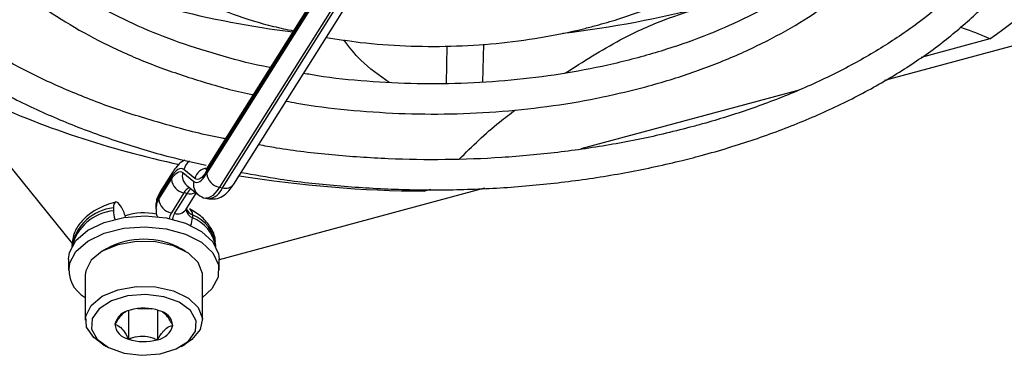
# Model space of a CAD drawing. Header units: millimetres. Extents: x 5 to 414, y 6 to 290.
# Tile 70 of 107: x 341.05 to 349.46, y 176.19 to 179.06. Entities that reach past the tile are written whole.
import ezdxf

# ---------------------------------------------------------------- set-up
doc = ezdxf.new("R2010")
doc.units = ezdxf.units.MM

msp = doc.modelspace()

# ---------------------------------------------------------------- linework, layer by layer
at = {"color": 7, "linetype": 'Continuous', "lineweight": 25}
for p, q in [((344.0999, 180.0903), (342.6553, 177.7989)), ((344.0892, 180.0519), (342.6446, 177.7606)), ((342.6486, 177.7436), (344.0892, 180.0285)), ((344.1966, 179.9127), (342.756, 177.6278)), ((342.7829, 177.6221), (344.2234, 179.907)), ((342.8795, 177.6545), (344.3201, 179.9394)), ((341.502, 177.1476), (339.7751, 179.2856)), ((350.8536, 179.1893), (348.4348, 178.5382)), ((344.6945, 178.5139), (344.7014, 178.8322)), ((345.006, 178.5252), (345.013, 178.849)), ((349.3344, 178.8941), (348.7475, 178.7361)), ((347.6964, 178.4532), (345.8434, 177.9543)), ((342.3531, 177.7512), (342.2496, 177.5871)), ((342.4431, 177.7537), (342.5381, 177.6776)), ((342.5478, 177.7028), (342.4529, 177.7788)), ((342.3424, 177.7128), (342.2389, 177.5487)), ((342.2389, 177.5254), (342.3464, 177.6959)), ((342.4791, 177.6419), (342.574, 177.5659)), ((342.4538, 177.58), (342.3463, 177.4095)), ((342.3731, 177.4038), (342.4806, 177.5744)), ((342.4806, 177.5744), (342.4538, 177.58)), ((342.4698, 177.4362), (342.5591, 177.5778)), ((345.0196, 177.6188), (342.7542, 177.009)), ((342.756, 177.6278), (342.7829, 177.6221)), ((344.5585, 177.6085), (344.5078, 177.5948)), ((341.9121, 177.4693), (341.9, 177.4843)), ((342.2389, 177.5487), (342.2389, 177.5254)), ((342.6385, 177.5351), (342.6654, 177.5295)), ((341.8517, 177.4508), (341.8517, 177.4274)), ((342.213, 177.4641), (342.213, 177.4407)), ((342.4698, 177.4377), (342.4698, 177.4362)), ((342.5259, 177.391), (342.5259, 177.3677)), ((341.497, 177.1294), (341.497, 177.1221)), ((341.7931, 177.1031), (341.7577, 177.0826)), ((342.4649, 177.0826), (342.4296, 177.1031)), ((342.7256, 177.1221), (342.7256, 177.1294)), ((341.4685, 177.0127), (341.4685, 176.9194)), ((342.7542, 176.9194), (342.7542, 177.0127)), ((341.6113, 176.8786), (341.6113, 176.4936)), ((342.6113, 176.4936), (342.6113, 176.8786)), ((341.9798, 176.5738), (341.9798, 176.3318)), ((342.0601, 176.5926), (342.1801, 176.59)), ((342.2271, 176.579), (342.2271, 176.3266)), ((341.7577, 176.2896), (341.7931, 176.2691)), ((342.4296, 176.2691), (342.4649, 176.2896))]:
    msp.add_line(p, q, dxfattribs=at)
at = {"color": 7, "linetype": 'Continuous', "lineweight": 25, "flags": 128}
for points in [[(342.4529, 177.7788), (342.4415, 177.7854), (342.4292, 177.7877), (342.4161, 177.7856), (342.4022, 177.7793), (342.3877, 177.7687), (342.3729, 177.754), (342.3577, 177.7353), (342.3424, 177.7128)], [(342.3464, 177.6959), (342.3598, 177.7156), (342.3731, 177.732), (342.3861, 177.7448), (342.3988, 177.7541), (342.4109, 177.7596), (342.4224, 177.7614), (342.4332, 177.7594), (342.4431, 177.7537)], [(342.5381, 177.6776), (342.5494, 177.6711), (342.5617, 177.6688), (342.5749, 177.6708), (342.5888, 177.6772), (342.6032, 177.6877), (342.6181, 177.7024), (342.6333, 177.7211), (342.6486, 177.7436)], [(342.6446, 177.7606), (342.6312, 177.7409), (342.6179, 177.7245), (342.6049, 177.7116), (342.5922, 177.7024), (342.5801, 177.6968), (342.5686, 177.695), (342.5578, 177.697), (342.5478, 177.7028)], [(342.756, 177.6278), (342.7368, 177.5996), (342.7179, 177.5763), (342.6993, 177.5579), (342.6812, 177.5447), (342.6639, 177.5367), (342.6474, 177.5342), (342.6396, 177.5349)], [(341.9, 177.4843), (341.8906, 177.4942), (341.8815, 177.5001), (341.8732, 177.5018), (341.8659, 177.4992), (341.8598, 177.4925), (341.8554, 177.4819), (341.8526, 177.4678), (341.8517, 177.4508)], [(341.4685, 177.0127), (341.4765, 177.0714), (341.5309, 177.1722), (341.6322, 177.2602), (341.7724, 177.3281), (341.94, 177.3704), (342.1215, 177.3838), (342.3022, 177.3671), (342.4674, 177.3217), (342.6038, 177.2513), (342.7002, 177.1615), (342.749, 177.0597), (342.7542, 177.0127)], [(342.3463, 177.4095), (342.3337, 177.3838), (342.3283, 177.362)], [(341.4765, 176.978), (341.5309, 177.0789), (341.6322, 177.1669), (341.7724, 177.2347), (341.94, 177.2771), (342.1215, 177.2905), (342.3022, 177.2738), (342.4674, 177.2284), (342.6038, 177.1579), (342.7002, 177.0682), (342.749, 176.9664), (342.7461, 176.8608), (342.6918, 176.7599), (342.6113, 176.6861)], [(342.6113, 176.8786), (342.6108, 176.8919), (342.5762, 176.9848), (342.4913, 177.0662), (342.3652, 177.1272), (342.2116, 177.1613), (342.0471, 177.1648), (341.8896, 177.1373), (341.7561, 177.0817), (341.6611, 177.0041), (341.6149, 176.9129), (341.6113, 176.8786)], [(341.7577, 176.2896), (341.683, 176.3447), (341.6224, 176.4331), (341.6149, 176.528), (341.6611, 176.6192), (341.7561, 176.6968), (341.8896, 176.7523), (342.0471, 176.7799), (342.2116, 176.7764), (342.3652, 176.7423), (342.4913, 176.6812), (342.5762, 176.5998), (342.6108, 176.5069), (342.5912, 176.4126), (342.5196, 176.327), (342.4649, 176.2896)], [(342.0948, 176.1932), (342.2496, 176.2056), (342.3878, 176.2478), (342.4925, 176.3148), (342.5513, 176.3984), (342.557, 176.4885), (342.509, 176.5744), (342.413, 176.6456), (342.2806, 176.6935), (342.1278, 176.7124), (341.973, 176.7), (341.8349, 176.6578), (341.7301, 176.5908), (341.6713, 176.5072), (341.6656, 176.4171), (341.7136, 176.3312), (341.8096, 176.26), (341.942, 176.2121), (342.0948, 176.1932)]]:
    msp.add_lwpolyline(points, dxfattribs=at)
at = {"color": 7, "linetype": 'Continuous', "lineweight": 25}
for centre, radius, start, end in [((347.0511, 182.1986), 4.0166, 304.64291, 320.30962), ((344.3595, 186.9248), 8.0304, 247.70553, 263.01886), ((344.6819, 187.5772), 8.6929, 276.65575, 284.92727), ((344.0877, 185.722), 8.0748, 245.11481, 258.04122), ((342.5689, 177.7494), 0.1197, 123.82975, 165.76585), ((342.4131, 177.7137), 0.0708, 148.08265, 180.74636), ((342.5478, 177.7257), 0.1083, 165.01996, 230.62561), ((342.6624, 177.6744), 0.1181, 96.34649, 166.10035), ((342.7154, 177.7615), 0.0708, 148.05182, 180.74679), ((342.7786, 177.7564), 0.1307, 185.62026, 260.02428), ((344.5684, 187.944), 10.3494, 260.86129, 269.66452), ((342.4764, 177.7087), 0.1307, 185.62026, 260.02428), ((342.6427, 177.6496), 0.1083, 165.01857, 230.76425), ((342.808, 177.7074), 0.0889, 253.54549, 323.47571), ((342.3097, 177.5496), 0.0708, 148.05182, 180.74679), ((342.5474, 177.5315), 0.1054, 116.93818, 152.58155), ((342.5979, 177.5075), 0.135, 128.19031, 150.28974), ((342.5049, 177.6734), 0.1019, 256.23062, 297.75619), ((342.6415, 177.68), 0.1527, 279.38958, 337.74509), ((341.7045, 177.3231), 0.2539, 11.20752, 35.15849), ((342.3692, 177.4626), 0.1562, 146.55617, 179.14925), ((342.3693, 177.4392), 0.1563, 146.56443, 178.81171), ((342.3689, 177.5382), 0.1307, 185.62026, 260.02428), ((341.8898, 177.0523), 0.4002, 95.46046, 168.90277), ((341.8933, 177.0221), 0.4075, 95.86195, 166.31288), ((342.1351, 177.4329), 0.2835, 181.11063, 195.97032), ((342.1115, 176.8833), 0.5253, 78.1623, 107.80203), ((342.4611, 177.3459), 0.1054, 146.67662, 174.61575), ((342.3983, 177.4891), 0.0889, 253.54549, 323.47571), ((342.5595, 177.4517), 0.0904, 189.41594, 248.18518), ((342.5664, 177.4832), 0.1007, 203.53418, 246.27847), ((342.4713, 177.3978), 0.0551, 352.91603, 55.87359), ((342.4126, 177.0976), 0.3146, 5.80112, 68.89855), ((342.3576, 177.3726), 0.1684, 335.72053, 358.3396), ((342.4078, 177.0684), 0.3218, 9.86897, 68.47263), ((342.1113, 176.5165), 0.6673, 61.51747, 118.48253), ((341.7453, 176.9251), 0.274, 168.85474, 240.71309), ((342.0211, 176.4194), 0.1617, 99.08959, 166.16268), ((342.111, 176.19), 0.4058, 71.04877, 106.52959), ((342.2145, 176.4316), 0.145, 6.31913, 78.74097), ((342.0081, 176.474), 0.145, 186.31913, 258.74097), ((342.2016, 176.4863), 0.1617, 279.08959, 346.16268), ((342.1116, 176.7156), 0.4058, 251.04877, 286.52959)]:
    msp.add_arc(centre, radius, start, end, dxfattribs=at)
for points, knots in [([(339.3072, 181.6441), (339.2863, 181.6008), (339.22, 181.4633), (339.1554, 181.2238), (339.1128, 180.9299), (339.1182, 180.6353), (339.1681, 180.3433), (339.2627, 180.0557), (339.401, 179.7748), (339.5821, 179.5024), (339.8048, 179.2408), (340.0674, 178.9922), (340.3677, 178.7587), (340.7031, 178.5425), (341.0706, 178.3453), (341.4669, 178.1686), (341.8894, 178.0148), (342.2822, 177.8956), (342.5401, 177.8386), (342.643, 177.8158)], [0, 0, 0, 0, 0.028379, 0.09019, 0.151648, 0.212853, 0.273979, 0.335172, 0.396607, 0.458371, 0.520461, 0.58281, 0.64533, 0.707944, 0.770592, 0.833232, 0.895849, 0.958436, 1, 1, 1, 1]), ([(342.8079, 178.0411), (342.7989, 178.0427), (342.6357, 178.0719), (342.3323, 178.1514), (341.9038, 178.2801), (341.5004, 178.4334), (341.1235, 178.6063), (340.777, 178.7981), (340.4637, 179.0067), (340.1861, 179.2302), (339.9464, 179.4664), (339.7466, 179.7132), (339.5878, 179.9685), (339.4711, 180.2305), (339.3975, 180.4976), (339.3674, 180.7681), (339.3832, 181.04), (339.4358, 181.2953), (339.5046, 181.4574), (339.5355, 181.5303)], [0, 0, 0, 0, 0.0036838, 0.0663258, 0.1289333, 0.1915003, 0.2540229, 0.3165015, 0.378944, 0.4413709, 0.5038069, 0.5663102, 0.6289711, 0.6919092, 0.7552487, 0.819055, 0.8832495, 0.947541, 1, 1, 1, 1]), ([(340.3402, 181.3581), (340.3163, 181.2886), (340.2628, 181.133), (340.2336, 180.8855), (340.2431, 180.6215), (340.2989, 180.3604), (340.3985, 180.1049), (340.5414, 179.8571), (340.7264, 179.6192), (340.9519, 179.3936), (341.2157, 179.1829), (341.5148, 178.9892), (341.8461, 178.815), (342.2053, 178.6611), (342.5906, 178.5323), (342.8728, 178.4516), (343.0295, 178.4214), (343.0458, 178.4183)], [0, 0, 0, 0, 0.057455, 0.128536, 0.19921, 0.269775, 0.340497, 0.411655, 0.483349, 0.555519, 0.628022, 0.700707, 0.773461, 0.846204, 0.918908, 0.991565, 1, 1, 1, 1]), ([(343.1912, 178.649), (343.1887, 178.6494), (343.0494, 178.6735), (342.7866, 178.7437), (342.4098, 178.8599), (342.0589, 179.0005), (341.7359, 179.1599), (341.4446, 179.3371), (341.1882, 179.5297), (340.9692, 179.7352), (340.7897, 179.9512), (340.6511, 180.1754), (340.5544, 180.4057), (340.5001, 180.6406), (340.4909, 180.8784), (340.5191, 181.1009), (340.5717, 181.2423), (340.5949, 181.3046)], [0, 0, 0, 0, 0.0013012, 0.0732819, 0.145205, 0.2170594, 0.2888389, 0.3605473, 0.4322074, 0.5038609, 0.5755882, 0.6475415, 0.7199403, 0.7930213, 0.8668899, 0.941313, 1, 1, 1, 1]), ([(341.2939, 181.1577), (341.2841, 181.1292), (341.2482, 181.0245), (341.2332, 180.8382), (341.249, 180.6048), (341.3125, 180.3753), (341.4188, 180.1529), (341.5677, 179.9397), (341.7575, 179.7382), (341.9861, 179.551), (342.2503, 179.3811), (342.5461, 179.2304), (342.8702, 179.1028), (343.1529, 179.0126), (343.332, 178.9748), (343.389, 178.9627)], [0, 0, 0, 0, 0.031318, 0.114701, 0.197419, 0.280002, 0.362973, 0.446762, 0.531432, 0.61677, 0.702485, 0.788343, 0.87418, 0.959948, 1, 1, 1, 1]), ([(345.9734, 179.0083), (346.035, 179.0257), (346.2136, 179.0761), (346.4935, 179.1779), (346.8014, 179.3199), (347.0788, 179.4835), (347.3196, 179.6601), (347.4474, 179.7898), (347.5086, 179.8519)], [0, 0, 0, 0, 0.0964657, 0.2795914, 0.4630243, 0.6467268, 0.8306459, 1, 1, 1, 1]), ([(348.1601, 179.715), (348.1284, 179.6811), (348.0308, 179.5765), (347.8251, 179.4135), (347.5484, 179.2288), (347.2369, 179.0618), (346.8964, 178.914), (346.5897, 178.8065), (346.3954, 178.7519), (346.3292, 178.7334)], [0, 0, 0, 0, 0.080157, 0.247171, 0.41386, 0.580468, 0.747096, 0.913822, 1, 1, 1, 1]), ([(346.396, 178.4851), (346.4662, 178.5048), (346.6697, 178.5619), (346.9909, 178.6747), (347.3484, 178.8297), (347.677, 179.0064), (347.9752, 179.202), (348.2331, 179.417), (348.3937, 179.5684), (348.4557, 179.6511), (348.4569, 179.6527)], [0, 0, 0, 0, 0.080305, 0.232773, 0.385415, 0.538205, 0.691128, 0.84412, 0.996995, 1, 1, 1, 1]), ([(349.2289, 179.4905), (349.1572, 179.4142), (349.0099, 179.2577), (348.7384, 179.0361), (348.4297, 178.8247), (348.0868, 178.6305), (347.7138, 178.4547), (347.3203, 178.3021), (347.0114, 178.2037), (346.8383, 178.1563), (346.8031, 178.1466)], [0, 0, 0, 0, 0.133331, 0.273516, 0.41351, 0.553446, 0.693384, 0.83337, 0.966091, 1, 1, 1, 1]), ([(342.9429, 177.7549), (343.0529, 177.7349), (343.3209, 177.686), (343.7605, 177.6377), (344.2544, 177.6065), (344.7515, 177.6025), (345.2471, 177.6246), (345.7373, 177.6729), (346.218, 177.747), (346.5938, 177.8268), (346.8879, 177.9021), (347.1764, 177.9847), (347.5393, 178.1076), (347.9458, 178.276), (348.325, 178.4657), (348.6732, 178.6753), (348.9889, 178.903), (349.2639, 179.1485), (349.442, 179.3294), (349.5153, 179.4312), (349.5232, 179.4422)], [0, 0, 0, 0, 0.044126, 0.107514, 0.170888, 0.234257, 0.297627, 0.361004, 0.424395, 0.487806, 0.513951, 0.547372, 0.610832, 0.674345, 0.7379, 0.801496, 0.865122, 0.928746, 0.992312, 1, 1, 1, 1]), ([(345.7068, 178.6002), (345.8624, 178.6999), (346.1329, 178.8731), (346.5447, 179.0617), (346.7949, 179.1388), (346.9211, 179.1776)], [0, 0, 0, 0, 0.401778, 0.698235, 1, 1, 1, 1]), ([(343.6692, 178.9069), (343.7655, 178.8915), (343.9867, 178.856), (344.3441, 178.831), (344.7328, 178.8274), (345.1199, 178.8511), (345.4996, 178.901), (345.7826, 178.9584), (345.9372, 178.9988), (345.9734, 179.0083)], [0, 0, 0, 0, 0.126816, 0.291354, 0.455855, 0.620369, 0.784932, 0.949594, 1, 1, 1, 1]), ([(349.3344, 178.8941), (349.3209, 178.9004), (349.2399, 178.9384), (349.1532, 178.9681), (349.081, 178.9929)], [0, 0, 0, 0, 0.167044, 1, 1, 1, 1]), ([(344.2062, 178.5229), (344.1208, 178.5819), (343.9713, 178.6853), (343.8648, 178.825), (343.8192, 178.8849)], [0, 0, 0, 0, 0.571495, 1, 1, 1, 1]), ([(346.3292, 178.7334), (346.2609, 178.7158), (346.0623, 178.6646), (345.7199, 178.5977), (345.3012, 178.5418), (344.8743, 178.5116), (344.4438, 178.5066), (344.0157, 178.5291), (343.6911, 178.5606), (343.5149, 178.5924), (343.4753, 178.5995)], [0, 0, 0, 0, 0.076856, 0.223471, 0.370202, 0.516994, 0.663819, 0.81065, 0.95745, 1, 1, 1, 1]), ([(343.3265, 178.3634), (343.3566, 178.3574), (343.5263, 178.3233), (343.8484, 178.2861), (344.2876, 178.2537), (344.7311, 178.2499), (345.1727, 178.2718), (345.6081, 178.3204), (346.0185, 178.3904), (346.2752, 178.4548), (346.396, 178.4851)], [0, 0, 0, 0, 0.030346, 0.171095, 0.311799, 0.452483, 0.593172, 0.733884, 0.874645, 1, 1, 1, 1]), ([(344.8038, 177.8676), (344.9146, 177.9768), (345.0666, 178.1268), (345.2382, 178.2542), (345.2847, 178.2888)], [0, 0, 0, 0, 0.728653, 1, 1, 1, 1]), ([(346.8031, 178.1466), (346.726, 178.1266), (346.5018, 178.0686), (346.1169, 177.9904), (345.6471, 177.921), (345.1676, 177.877), (344.6832, 177.8588), (344.1975, 177.8659), (343.7161, 177.9006), (343.3456, 177.9422), (343.1415, 177.9804), (343.091, 177.9899)], [0, 0, 0, 0, 0.066754, 0.193989, 0.321299, 0.44865, 0.576027, 0.703414, 0.830796, 0.958153, 1, 1, 1, 1]), ([(342.4617, 177.8578), (342.4529, 177.8538), (342.4204, 177.8391), (342.3878, 177.8017), (342.363, 177.7657), (342.3531, 177.7512)], [0, 0, 0, 0, 0.17974, 0.668889, 1, 1, 1, 1]), ([(342.6553, 177.7989), (342.6497, 177.791), (342.6401, 177.7775), (342.6394, 177.7772), (342.6391, 177.777)], [0, 0, 0, 0, 0.583695, 1, 1, 1, 1]), ([(342.669, 177.5297), (342.6936, 177.5285), (342.7415, 177.5262), (342.8029, 177.5618), (342.8452, 177.6035), (342.8697, 177.6398), (342.8795, 177.6545)], [0, 0, 0, 0, 0.255205, 0.498124, 0.79741, 1, 1, 1, 1]), ([(342.2496, 177.5871), (342.2376, 177.5657), (342.216, 177.5275), (342.2174, 177.484), (342.218, 177.4648)], [0, 0, 0, 0, 0.557951, 1, 1, 1, 1]), ([(342.574, 177.5659), (342.5944, 177.5503), (342.6159, 177.5339), (342.6409, 177.5352), (342.6421, 177.5353)], [0, 0, 0, 0, 0.951808, 1, 1, 1, 1]), ([(341.8703, 177.5013), (341.8434, 177.4932), (341.7651, 177.4694), (341.6563, 177.4113), (341.5627, 177.3242), (341.5057, 177.2276), (341.5014, 177.1593), (341.4994, 177.1282)], [0, 0, 0, 0, 0.131316, 0.381751, 0.609703, 0.822328, 1, 1, 1, 1]), ([(342.218, 177.4427), (342.2158, 177.4294), (342.212, 177.4064), (342.2224, 177.3858), (342.2268, 177.3771)], [0, 0, 0, 0, 0.577588, 1, 1, 1, 1]), ([(342.7196, 177.1315), (342.721, 177.1474), (342.7256, 177.2005), (342.6848, 177.2865), (342.6114, 177.377), (342.5387, 177.4212), (342.5021, 177.4434)], [0, 0, 0, 0, 0.123762, 0.413917, 0.704912, 1, 1, 1, 1]), ([(341.9557, 176.5608), (341.9499, 176.5587), (341.9306, 176.5517), (341.8976, 176.5116), (341.8744, 176.4745), (341.864, 176.458)], [0, 0, 0, 0, 0.194213, 0.6428041, 1, 1, 1, 1]), ([(342.3586, 176.4476), (342.3419, 176.4782), (342.3135, 176.5304), (342.2835, 176.553), (342.2711, 176.5624)], [0, 0, 0, 0, 0.588036, 1, 1, 1, 1]), ([(341.864, 176.458), (341.8806, 176.4519), (341.909, 176.4415), (341.9502, 176.3875), (341.9707, 176.3489), (341.9798, 176.3318)], [0, 0, 0, 0, 0.4391165, 0.7513669, 1, 1, 1, 1]), ([(342.2271, 176.3266), (342.2459, 176.3559), (342.2781, 176.406), (342.325, 176.44), (342.3483, 176.4452), (342.3586, 176.4476)], [0, 0, 0, 0, 0.439117, 0.751367, 1, 1, 1, 1]), ([(341.9798, 176.3318), (341.992, 176.3362), (342.0303, 176.3501), (342.1007, 176.3611), (342.1736, 176.348), (342.213, 176.3322), (342.2271, 176.3266)], [0, 0, 0, 0, 0.156025, 0.493707, 0.819058, 1, 1, 1, 1])]:
    msp.add_open_spline(points, degree=3, knots=knots, dxfattribs=at)

doc.saveas('drawing.dxf')
